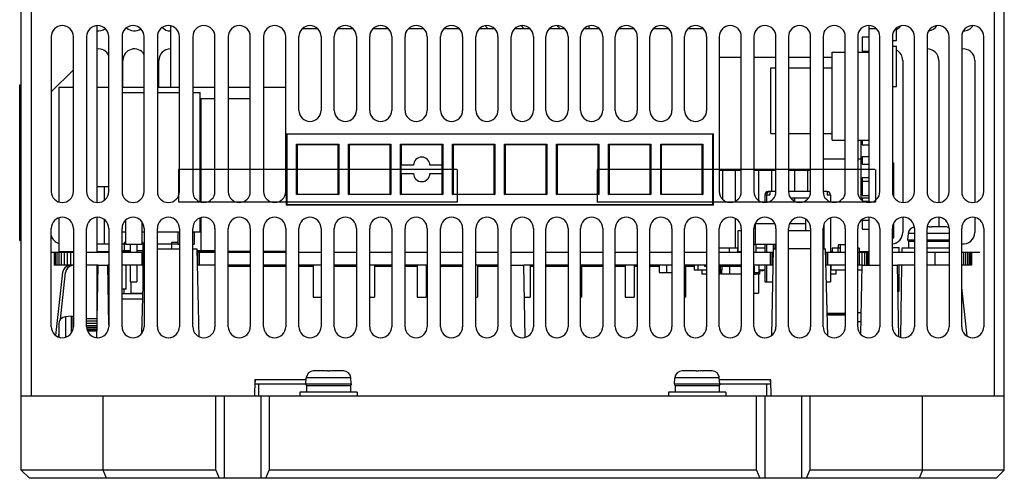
# Model space of a CAD drawing. Extents: x -841 to -216, y -127 to 601.
# Tile 103 of 201: x -624 to -504, y 441 to 497. Entities that reach past the tile are written whole.
import ezdxf

# ---------------------------------------------------------------- set-up
doc = ezdxf.new("R2010")
doc.units = 0
doc.header["$LTSCALE"] = 23.1
doc.layers.add('HEATSINK_AM_0', color=7, linetype='CONTINUOUS')

msp = doc.modelspace()

# ---------------------------------------------------------------- linework, layer by layer
at = {"layer": 'HEATSINK_AM_0', "color": 7}
for p, q in [((-622.92, 549.42), (-622.92, 450.92)), ((-505.32, 450.92), (-505.32, 549.42)), ((-624.12, 450.92), (-624.12, 548.22)), ((-504.12, 450.92), (-504.12, 548.22)), ((-614.92, 496.16), (-614.92, 474.57)), ((-605.92, 496.14), (-605.92, 488.61)), ((-589.79, 495.81), (-587.96, 495.81)), ((-585.47, 495.81), (-583.64, 495.81)), ((-581.15, 495.81), (-579.32, 495.81)), ((-576.83, 495.81), (-575, 495.81)), ((-572.51, 495.81), (-570.68, 495.81)), ((-568.19, 495.81), (-566.36, 495.81)), ((-563.87, 495.81), (-562.04, 495.81)), ((-559.64, 495.81), (-557.81, 495.81)), ((-555.41, 495.81), (-553.58, 495.81)), ((-555.3, 495.9), (-555.3, 495.81)), ((-554.84, 496.12), (-554.84, 495.81)), ((-551.18, 495.81), (-549.35, 495.81)), ((-546.95, 495.81), (-545.12, 495.81)), ((-542.72, 495.81), (-540.89, 495.81)), ((-520.62, 474.57), (-520.62, 496.16)), ((-520.62, 474.57), (-520.62, 496.16)), ((-520.62, 495.81), (-519.74, 495.81)), ((-517.3, 494.33), (-517.3, 495.85)), ((-620.47, 494.82), (-620.47, 475.92)), ((-617.77, 475.92), (-617.77, 494.82)), ((-616.15, 494.82), (-616.15, 475.92)), ((-613.45, 475.92), (-613.45, 494.82)), ((-611.83, 494.82), (-611.83, 475.92)), ((-609.13, 475.92), (-609.13, 494.82)), ((-607.51, 494.82), (-607.51, 475.92)), ((-604.81, 475.92), (-604.81, 494.82)), ((-603.19, 494.82), (-603.19, 475.92)), ((-600.49, 475.92), (-600.49, 494.82)), ((-598.87, 494.82), (-598.87, 475.92)), ((-596.17, 475.92), (-596.17, 494.82)), ((-594.55, 494.82), (-594.55, 475.92)), ((-591.85, 475.92), (-591.85, 494.82)), ((-590.23, 485.82), (-590.23, 494.82)), ((-587.53, 494.82), (-587.53, 485.82)), ((-585.91, 485.82), (-585.91, 494.82)), ((-583.21, 494.82), (-583.21, 485.82)), ((-581.59, 485.82), (-581.59, 494.82)), ((-578.89, 494.82), (-578.89, 485.82)), ((-577.27, 485.82), (-577.27, 494.82)), ((-574.57, 494.82), (-574.57, 485.82)), ((-572.95, 485.82), (-572.95, 494.82)), ((-570.25, 494.82), (-570.25, 485.82)), ((-568.63, 485.82), (-568.63, 494.82)), ((-565.93, 494.82), (-565.93, 485.82)), ((-564.31, 485.82), (-564.31, 494.82)), ((-561.61, 494.82), (-561.61, 485.82)), ((-560.08, 485.82), (-560.08, 494.82)), ((-557.38, 494.82), (-557.38, 485.82)), ((-555.85, 485.82), (-555.85, 494.82)), ((-553.15, 494.82), (-553.15, 485.82)), ((-551.62, 485.82), (-551.62, 494.82)), ((-548.92, 494.82), (-548.92, 485.82)), ((-547.39, 485.82), (-547.39, 494.82)), ((-544.69, 494.82), (-544.69, 485.82)), ((-543.16, 485.82), (-543.16, 494.82)), ((-540.46, 494.82), (-540.46, 485.82)), ((-538.93, 494.82), (-538.93, 475.92)), ((-536.23, 475.92), (-536.23, 494.82)), ((-534.7, 494.82), (-534.7, 475.92)), ((-532, 475.92), (-532, 494.82)), ((-530.47, 494.82), (-530.47, 475.92)), ((-527.77, 475.92), (-527.77, 494.82)), ((-526.24, 494.82), (-526.24, 475.92)), ((-523.54, 475.92), (-523.54, 494.82)), ((-522.01, 494.82), (-522.01, 475.92)), ((-521.47, 494.81), (-520.62, 494.81)), ((-521.47, 494.81), (-521.47, 493.06)), ((-519.31, 475.92), (-519.31, 494.82)), ((-517.78, 494.82), (-517.78, 475.92)), ((-517.78, 494.33), (-517.3, 494.33)), ((-515.08, 475.92), (-515.08, 494.82)), ((-513.55, 494.82), (-513.55, 475.92)), ((-510.85, 475.92), (-510.85, 494.82)), ((-509.32, 494.82), (-509.32, 475.92)), ((-506.62, 475.92), (-506.62, 494.82)), ((-525.12, 492.91), (-523.54, 492.91)), ((-525.12, 482.17), (-525.12, 492.91)), ((-522.01, 492.91), (-520.62, 492.91)), ((-521.47, 493.06), (-520.62, 493.06)), ((-521.47, 493.06), (-521.47, 493.03)), ((-521.47, 493.03), (-520.62, 493.03)), ((-517.78, 493.64), (-517.3, 493.64)), ((-517.3, 488.74), (-517.3, 493.64)), ((-611.72, 488.61), (-611.72, 491.92)), ((-607.32, 488.61), (-607.32, 491.92)), ((-538.93, 492.31), (-536.23, 492.31)), ((-534.7, 492.31), (-532, 492.31)), ((-530.47, 492.31), (-527.77, 492.31)), ((-526.24, 492.31), (-525.12, 492.31)), ((-516.52, 491.92), (-516.52, 474.57)), ((-512.12, 491.92), (-512.12, 474.57)), ((-507.72, 491.92), (-507.72, 474.59)), ((-617.77, 490.77), (-620.47, 488.07)), ((-532.62, 491.01), (-532, 491.01)), ((-532.62, 483.01), (-532.62, 491.01)), ((-530.47, 491.01), (-527.77, 491.01)), ((-526.24, 491.01), (-525.12, 491.01)), ((-624.32, 469.92), (-624.32, 488.92)), ((-624.32, 488.92), (-624.12, 488.92)), ((-619.53, 488.61), (-619.53, 474.63)), ((-617.77, 488.61), (-619.53, 488.61)), ((-613.45, 488.61), (-614.92, 488.61)), ((-609.13, 488.61), (-611.83, 488.61)), ((-604.81, 488.61), (-607.51, 488.61)), ((-600.49, 488.61), (-603.19, 488.61)), ((-596.17, 488.61), (-598.87, 488.61)), ((-591.85, 488.61), (-594.55, 488.61)), ((-517.78, 488.74), (-517.3, 488.74)), ((-611.83, 488.01), (-609.13, 488.01)), ((-607.51, 488.01), (-604.81, 488.01)), ((-603.19, 488.01), (-602.27, 488.01)), ((-602.27, 474.64), (-602.27, 488.01)), ((-602.22, 487.21), (-602.27, 487.21)), ((-602.22, 487.21), (-602.22, 474.62)), ((-600.49, 487.21), (-602.22, 487.21)), ((-596.17, 487.21), (-598.87, 487.21)), ((-591.79, 482.97), (-591.72, 482.9)), ((-591.79, 482.97), (-591.79, 474.27)), ((-591.79, 482.97), (-539.64, 482.97)), ((-591.72, 482.9), (-591.72, 474.34)), ((-539.71, 482.9), (-591.72, 482.9)), ((-539.64, 482.97), (-539.71, 482.9)), ((-539.71, 474.34), (-539.71, 482.9)), ((-539.64, 474.27), (-539.64, 482.97)), ((-532.62, 483.01), (-532, 483.01)), ((-530.47, 483.01), (-527.77, 483.01)), ((-526.24, 483.01), (-525.12, 483.01)), ((-525.12, 482.17), (-523.54, 482.17)), ((-522.01, 482.17), (-520.62, 482.17)), ((-521.62, 482.17), (-521.62, 475.13)), ((-521.47, 482.17), (-521.47, 481.63)), ((-590.52, 481.69), (-590.45, 481.62)), ((-590.52, 475.54), (-590.52, 481.69)), ((-590.52, 481.69), (-585.37, 481.69)), ((-590.45, 481.62), (-590.45, 475.61)), ((-585.44, 481.62), (-590.45, 481.62)), ((-585.44, 481.62), (-585.37, 481.69)), ((-585.44, 475.61), (-585.44, 481.62)), ((-585.37, 481.69), (-585.37, 475.54)), ((-584.1, 481.62), (-584.17, 481.69)), ((-584.17, 475.54), (-584.17, 481.69)), ((-584.17, 481.69), (-579.02, 481.69)), ((-584.1, 481.62), (-584.1, 475.61)), ((-579.09, 481.62), (-584.1, 481.62)), ((-579.09, 481.62), (-579.02, 481.69)), ((-579.09, 475.61), (-579.09, 481.62)), ((-579.02, 481.69), (-579.02, 475.54)), ((-577.75, 481.62), (-577.82, 481.69)), ((-577.82, 481.69), (-572.67, 481.69)), ((-577.82, 475.54), (-577.82, 481.69)), ((-572.74, 481.62), (-577.75, 481.62)), ((-577.75, 481.62), (-577.75, 479.12)), ((-572.74, 481.62), (-572.67, 481.69)), ((-572.74, 479.12), (-572.74, 481.62)), ((-572.67, 481.69), (-572.67, 475.54)), ((-571.47, 481.69), (-566.32, 481.69)), ((-571.4, 481.62), (-571.47, 481.69)), ((-571.47, 475.54), (-571.47, 481.69)), ((-566.39, 481.62), (-571.4, 481.62)), ((-571.4, 481.62), (-571.4, 475.61)), ((-566.39, 481.62), (-566.32, 481.69)), ((-566.39, 475.61), (-566.39, 481.62)), ((-566.32, 481.69), (-566.32, 475.54)), ((-565.12, 481.69), (-559.97, 481.69)), ((-565.05, 481.62), (-565.12, 481.69)), ((-565.12, 475.54), (-565.12, 481.69)), ((-560.04, 481.62), (-565.05, 481.62)), ((-565.05, 481.62), (-565.05, 475.61)), ((-560.04, 481.62), (-559.97, 481.69)), ((-560.04, 475.61), (-560.04, 481.62)), ((-559.97, 481.69), (-559.97, 475.54)), ((-558.77, 481.69), (-553.62, 481.69)), ((-558.7, 481.62), (-558.77, 481.69)), ((-558.77, 475.54), (-558.77, 481.69)), ((-553.69, 481.62), (-558.7, 481.62)), ((-558.7, 481.62), (-558.7, 475.61)), ((-553.69, 481.62), (-553.62, 481.69)), ((-553.69, 475.61), (-553.69, 481.62)), ((-553.62, 481.69), (-553.62, 475.54)), ((-552.42, 481.69), (-547.27, 481.69)), ((-552.35, 481.62), (-552.42, 481.69)), ((-552.42, 475.54), (-552.42, 481.69)), ((-547.34, 481.62), (-552.35, 481.62)), ((-552.35, 481.62), (-552.35, 475.61)), ((-547.34, 481.62), (-547.27, 481.69)), ((-547.34, 475.61), (-547.34, 481.62)), ((-547.27, 481.69), (-547.27, 475.54)), ((-546.07, 481.69), (-540.92, 481.69)), ((-546, 481.62), (-546.07, 481.69)), ((-546.07, 475.54), (-546.07, 481.69)), ((-540.99, 481.62), (-546, 481.62)), ((-546, 481.62), (-546, 475.61)), ((-540.99, 481.62), (-540.92, 481.69)), ((-540.99, 475.61), (-540.99, 481.62)), ((-540.92, 481.69), (-540.92, 475.54)), ((-521.47, 481.63), (-520.62, 481.63)), ((-526.24, 479.91), (-523.54, 479.91)), ((-522.01, 479.91), (-521.62, 479.91)), ((-521.47, 480.21), (-520.62, 480.21)), ((-521.47, 480.21), (-521.47, 479.26)), ((-604.92, 478.61), (-604.92, 474.61)), ((-570.94, 478.61), (-604.92, 478.61)), ((-576.24, 479.12), (-577.76, 479.12)), ((-577.76, 478.12), (-577.76, 479.12)), ((-572.73, 479.12), (-574.24, 479.12)), ((-572.73, 478.12), (-572.73, 479.12)), ((-570.92, 478.61), (-570.92, 474.61)), ((-553.84, 478.61), (-553.84, 474.61)), ((-519.93, 478.61), (-553.83, 478.61)), ((-538.93, 478.51), (-536.23, 478.51)), ((-538.52, 478.51), (-538.52, 474.95)), ((-536.92, 474.74), (-536.92, 478.51)), ((-534.7, 478.51), (-532, 478.51)), ((-534.12, 478.51), (-534.12, 474.81)), ((-532.52, 475.92), (-532.52, 478.51)), ((-530.47, 478.51), (-527.77, 478.51)), ((-529.72, 478.51), (-529.72, 475.92)), ((-528.12, 475.92), (-528.12, 478.51)), ((-521.47, 479.26), (-520.62, 479.26)), ((-519.84, 478.61), (-519.84, 474.61)), ((-517.78, 479.43), (-517.6, 479.43)), ((-517.6, 477.03), (-517.6, 479.43)), ((-577.76, 478.12), (-576.24, 478.12)), ((-577.75, 478.12), (-577.75, 475.61)), ((-574.24, 478.12), (-572.73, 478.12)), ((-572.74, 475.61), (-572.74, 478.12)), ((-521.47, 477.61), (-520.62, 477.61)), ((-521.47, 477.61), (-521.47, 477.19)), ((-614.92, 476.51), (-614.02, 476.51)), ((-614.92, 476.51), (-613.45, 476.51)), ((-614.02, 476.51), (-614.02, 474.82)), ((-521.47, 477.19), (-520.62, 477.19)), ((-521.47, 477.19), (-521.47, 475.44)), ((-517.78, 477.03), (-517.6, 477.03)), ((-517.6, 475.25), (-517.6, 477.03)), ((-590.45, 475.61), (-590.52, 475.54)), ((-585.37, 475.54), (-590.52, 475.54)), ((-590.45, 475.61), (-585.44, 475.61)), ((-585.44, 475.61), (-585.37, 475.54)), ((-584.17, 475.54), (-584.1, 475.61)), ((-579.02, 475.54), (-584.17, 475.54)), ((-584.1, 475.61), (-579.09, 475.61)), ((-579.09, 475.61), (-579.02, 475.54)), ((-577.82, 475.54), (-577.75, 475.61)), ((-572.67, 475.54), (-577.82, 475.54)), ((-577.75, 475.61), (-572.74, 475.61)), ((-572.74, 475.61), (-572.67, 475.54)), ((-571.47, 475.54), (-571.4, 475.61)), ((-566.32, 475.54), (-571.47, 475.54)), ((-571.4, 475.61), (-566.39, 475.61)), ((-566.39, 475.61), (-566.32, 475.54)), ((-565.12, 475.54), (-565.05, 475.61)), ((-559.97, 475.54), (-565.12, 475.54)), ((-565.05, 475.61), (-560.04, 475.61)), ((-560.04, 475.61), (-559.97, 475.54)), ((-558.77, 475.54), (-558.7, 475.61)), ((-553.62, 475.54), (-558.77, 475.54)), ((-558.7, 475.61), (-553.69, 475.61)), ((-553.69, 475.61), (-553.62, 475.54)), ((-552.42, 475.54), (-552.35, 475.61)), ((-547.27, 475.54), (-552.42, 475.54)), ((-552.35, 475.61), (-547.34, 475.61)), ((-547.34, 475.61), (-547.27, 475.54)), ((-546.07, 475.54), (-546, 475.61)), ((-540.92, 475.54), (-546.07, 475.54)), ((-546, 475.61), (-540.99, 475.61)), ((-540.99, 475.61), (-540.92, 475.54)), ((-533.36, 475.51), (-533.15, 475.51)), ((-533.36, 475.51), (-533.36, 474.57)), ((-533.15, 475.51), (-532.74, 475.51)), ((-533.15, 475.51), (-533.15, 474.58)), ((-532.74, 475.92), (-532.95, 475.92)), ((-532.95, 475.92), (-532.95, 475.86)), ((-532, 475.92), (-532.74, 475.92)), ((-532.74, 475.92), (-532.74, 475.51)), ((-532.28, 475.1), (-532.33, 475.1)), ((-532.33, 475.1), (-532.33, 475.03)), ((-527.77, 475.92), (-530.47, 475.92)), ((-528.05, 475.1), (-530.19, 475.1)), ((-529.78, 475.1), (-529.78, 474.74)), ((-529.72, 475.1), (-529.72, 474.71)), ((-528.12, 475.01), (-528.12, 475.1)), ((-525.74, 475.92), (-526.24, 475.92)), ((-525.74, 475.92), (-525.74, 475.51)), ((-525.74, 475.51), (-525.33, 475.51)), ((-525.33, 475.51), (-525.33, 474.64)), ((-521.62, 475.13), (-520.62, 475.13)), ((-521.47, 475.44), (-520.62, 475.44)), ((-521.47, 475.13), (-521.47, 474.84)), ((-570.92, 474.61), (-604.9, 474.61)), ((-591.79, 474.27), (-591.72, 474.34)), ((-539.64, 474.27), (-591.79, 474.27)), ((-591.72, 474.34), (-539.71, 474.34)), ((-519.86, 474.61), (-553.84, 474.61)), ((-539.64, 474.27), (-539.71, 474.34)), ((-537.91, 474.61), (-537.25, 474.61)), ((-533.68, 474.61), (-533.36, 474.61)), ((-529.45, 474.61), (-528.79, 474.61)), ((-521.33, 474.75), (-520.62, 474.75)), ((-520.92, 474.75), (-520.92, 474.59)), ((-619.53, 472.7), (-619.53, 468.61)), ((-614.92, 472.76), (-614.92, 468.51)), ((-614.02, 472.52), (-614.02, 469.51)), ((-602.27, 471.01), (-602.27, 472.69)), ((-602.22, 472.71), (-602.22, 468.71)), ((-536.99, 472.63), (-536.99, 469.01)), ((-536.97, 472.62), (-536.97, 469.01)), ((-528.38, 472.54), (-528.38, 472.01)), ((-525.33, 472.69), (-525.33, 468.51)), ((-521.47, 472.49), (-521.47, 472.43)), ((-521.47, 472.43), (-520.62, 472.43)), ((-521.47, 472.43), (-521.47, 471.33)), ((-520.62, 466.92), (-520.62, 472.76)), ((-520.62, 468.51), (-520.62, 472.76)), ((-516.52, 472.76), (-516.52, 470.92)), ((-512.12, 472.76), (-512.12, 471.61)), ((-507.72, 472.74), (-507.72, 470.92)), ((-620.47, 459.42), (-620.47, 471.42)), ((-617.77, 471.42), (-617.77, 459.42)), ((-616.15, 459.42), (-616.15, 471.42)), ((-613.45, 471.42), (-613.45, 459.42)), ((-611.83, 459.42), (-611.83, 471.42)), ((-611.42, 472.38), (-611.42, 469.51)), ((-609.42, 472.25), (-609.42, 469.51)), ((-609.13, 471.42), (-609.13, 459.42)), ((-607.51, 459.42), (-607.51, 471.42)), ((-604.81, 471.42), (-604.81, 459.42)), ((-603.19, 459.42), (-603.19, 471.42)), ((-600.49, 471.42), (-600.49, 459.42)), ((-598.87, 459.42), (-598.87, 471.42)), ((-596.17, 471.42), (-596.17, 459.42)), ((-594.55, 459.42), (-594.55, 471.42)), ((-591.85, 471.42), (-591.85, 459.42)), ((-590.23, 459.42), (-590.23, 471.42)), ((-587.53, 471.42), (-587.53, 459.42)), ((-585.91, 459.42), (-585.91, 471.42)), ((-583.21, 471.42), (-583.21, 459.42)), ((-581.59, 459.42), (-581.59, 471.42)), ((-578.89, 471.42), (-578.89, 459.42)), ((-577.27, 459.42), (-577.27, 471.42)), ((-574.57, 471.42), (-574.57, 459.42)), ((-572.95, 459.42), (-572.95, 471.42)), ((-570.25, 471.42), (-570.25, 459.42)), ((-568.63, 459.42), (-568.63, 471.42)), ((-565.93, 471.42), (-565.93, 459.42)), ((-564.31, 459.42), (-564.31, 471.42)), ((-561.61, 471.42), (-561.61, 459.42)), ((-560.08, 459.42), (-560.08, 471.42)), ((-557.38, 471.42), (-557.38, 459.42)), ((-555.85, 459.42), (-555.85, 471.42)), ((-553.15, 471.42), (-553.15, 459.42)), ((-551.62, 459.42), (-551.62, 471.42)), ((-548.92, 471.42), (-548.92, 459.42)), ((-547.39, 459.42), (-547.39, 471.42)), ((-544.69, 471.42), (-544.69, 459.42)), ((-543.16, 459.42), (-543.16, 471.42)), ((-540.46, 471.42), (-540.46, 459.42)), ((-538.93, 459.42), (-538.93, 471.42)), ((-536.23, 471.42), (-536.23, 459.42)), ((-534.7, 459.42), (-534.7, 471.42)), ((-534.55, 472.01), (-532.14, 472.01)), ((-534.54, 472.01), (-534.54, 469.51)), ((-532, 471.42), (-532, 459.42)), ((-530.47, 459.42), (-530.47, 471.42)), ((-530.33, 472.01), (-528.38, 472.01)), ((-528.39, 472.01), (-528.39, 471.11)), ((-527.77, 471.42), (-527.77, 459.42)), ((-526.24, 459.42), (-526.24, 471.42)), ((-526.15, 471.89), (-526.15, 468.92)), ((-523.54, 471.42), (-523.54, 459.42)), ((-522.01, 459.42), (-522.01, 471.42)), ((-521.47, 471.33), (-520.62, 471.33)), ((-519.31, 471.42), (-519.31, 459.42)), ((-517.78, 459.42), (-517.78, 471.42)), ((-517.6, 470.28), (-517.6, 472.09)), ((-515.08, 471.42), (-515.08, 459.42)), ((-513.55, 459.42), (-513.55, 471.42)), ((-513.52, 471.61), (-513.53, 471.61)), ((-513.52, 471.6), (-513.52, 471.61)), ((-513.25, 471.61), (-513.12, 471.61)), ((-513.12, 471.61), (-512.99, 471.61)), ((-511.35, 471.61), (-512.72, 471.61)), ((-512.72, 471.61), (-512.72, 471.6)), ((-511.33, 471.61), (-511.35, 471.61)), ((-511.32, 471.61), (-511.33, 471.61)), ((-511.31, 471.61), (-511.32, 471.61)), ((-511.3, 471.6), (-511.31, 471.61)), ((-511.3, 471.61), (-511.3, 471.6)), ((-510.85, 471.42), (-510.85, 459.42)), ((-509.32, 459.42), (-509.32, 471.42)), ((-506.62, 471.42), (-506.62, 459.42)), ((-611.83, 471.01), (-611.42, 471.01)), ((-609.42, 471.01), (-609.13, 471.01)), ((-607.51, 471.01), (-604.81, 471.01)), ((-605.02, 471.01), (-605.02, 469.51)), ((-603.19, 471.01), (-602.27, 471.01)), ((-603.02, 471.01), (-603.02, 469.51)), ((-536.23, 471.11), (-536.65, 471.11)), ((-536.65, 471.11), (-536.65, 468.61)), ((-536.23, 470.01), (-536.26, 470.01)), ((-536.26, 470.01), (-536.26, 469.76)), ((-527.77, 471.11), (-530.47, 471.11)), ((-526.15, 470.01), (-526.24, 470.01)), ((-517.78, 470.28), (-517.6, 470.28)), ((-515.9, 470.02), (-515.83, 470.78)), ((-515.9, 470.02), (-515.08, 470.02)), ((-515.08, 470.78), (-515.83, 470.78)), ((-510.85, 470.78), (-513.55, 470.78)), ((-513.55, 470.02), (-510.85, 470.02)), ((-624.32, 469.92), (-624.12, 469.92)), ((-614.02, 469.51), (-614.92, 469.51)), ((-613.45, 469.51), (-614.92, 469.51)), ((-611.42, 469.51), (-611.83, 469.51)), ((-611.57, 469.71), (-611.57, 468.71)), ((-611.42, 469.71), (-611.57, 469.71)), ((-611.42, 469.51), (-609.42, 469.51)), ((-610.82, 469.51), (-610.82, 468.51)), ((-610.02, 469.51), (-610.02, 468.51)), ((-609.17, 468.92), (-609.44, 458.56)), ((-609.27, 469.71), (-609.42, 469.71)), ((-609.13, 469.51), (-609.42, 469.51)), ((-609.27, 469.71), (-609.27, 468.71)), ((-609.17, 468.92), (-609.13, 468.92)), ((-605.02, 469.51), (-607.51, 469.51)), ((-607.51, 468.92), (-604.81, 468.92)), ((-605.77, 469.71), (-605.77, 468.92)), ((-605.02, 469.71), (-605.77, 469.71)), ((-605.02, 469.51), (-604.81, 469.51)), ((-603.19, 469.51), (-603.02, 469.51)), ((-603.19, 468.92), (-602.67, 468.92)), ((-602.39, 458.19), (-602.67, 468.92)), ((-536.7, 469.01), (-538.93, 469.01)), ((-537.72, 469.01), (-537.72, 468.52)), ((-536.68, 469.01), (-536.7, 469.01)), ((-536.7, 469.01), (-536.7, 468.52)), ((-536.68, 469.01), (-536.68, 468.52)), ((-536.23, 469.81), (-536.26, 469.81)), ((-536.26, 469.81), (-536.26, 468.76)), ((-536.26, 469.76), (-536.23, 469.76)), ((-534.7, 469.51), (-534.54, 469.51)), ((-534.44, 469.41), (-534.7, 469.41)), ((-534.54, 469.51), (-532, 469.51)), ((-534.44, 469.41), (-534.44, 468.51)), ((-533.36, 469.01), (-534.44, 469.01)), ((-533.36, 469.51), (-533.36, 468.51)), ((-533.15, 469.51), (-533.15, 468.51)), ((-532.49, 458.38), (-532.31, 468.92)), ((-532.33, 469.51), (-532.33, 468.51)), ((-532.31, 469.01), (-532.33, 469.01)), ((-532.31, 469.51), (-532.31, 468.92)), ((-532.31, 468.92), (-532, 468.92)), ((-532.08, 469.51), (-532.08, 468.92)), ((-527.77, 468.92), (-530.47, 468.92)), ((-526.24, 469.76), (-526.15, 469.76)), ((-526.24, 468.92), (-525.95, 468.92)), ((-525.67, 458.32), (-525.95, 468.92)), ((-524.44, 469.01), (-525.12, 469.01)), ((-525.12, 469.01), (-525.12, 468.51)), ((-524.14, 469.01), (-524.44, 469.01)), ((-524.44, 469.01), (-524.44, 468.51)), ((-524.14, 469.41), (-524.42, 469.41)), ((-524.42, 469.41), (-524.42, 469.01)), ((-523.54, 469.41), (-524.14, 469.41)), ((-524.14, 469.41), (-524.14, 468.51)), ((-521.84, 469.01), (-522.01, 469.01)), ((-521.84, 469.01), (-521.84, 468.51)), ((-517.78, 469.07), (-516.95, 469.07)), ((-516.95, 468.51), (-516.95, 469.07)), ((-515.08, 469.01), (-516.62, 469.01)), ((-516.62, 469.01), (-516.62, 468.51)), ((-515.81, 469.84), (-515.08, 469.84)), ((-515.81, 469.84), (-515.81, 469.01)), ((-513.55, 469.84), (-510.85, 469.84)), ((-510.85, 469.01), (-513.55, 469.01)), ((-620.47, 468.51), (-620.19, 468.51)), ((-620.19, 468.51), (-620.13, 468.51)), ((-620.13, 468.51), (-620.13, 466.92)), ((-620.13, 468.51), (-620.09, 468.51)), ((-620.13, 468.51), (-617.77, 468.51)), ((-620.09, 468.51), (-620.09, 466.92)), ((-620.01, 468.51), (-617.77, 468.51)), ((-619.98, 468.51), (-619.98, 466.92)), ((-619.79, 468.51), (-619.79, 466.92)), ((-619.54, 468.51), (-619.54, 466.92)), ((-619.53, 468.61), (-617.77, 468.61)), ((-619.24, 468.51), (-619.24, 466.92)), ((-618.89, 468.51), (-618.89, 466.92)), ((-618.62, 468.61), (-618.62, 468.51)), ((-618.51, 468.51), (-618.51, 466.92)), ((-618.12, 468.51), (-618.12, 466.92)), ((-616.15, 468.51), (-613.45, 468.51)), ((-616.15, 468.51), (-613.45, 468.51)), ((-614.92, 468.61), (-613.45, 468.61)), ((-614.04, 468.61), (-614.04, 468.51)), ((-614.01, 468.61), (-614.01, 468.51)), ((-611.83, 468.71), (-611.57, 468.71)), ((-611.83, 468.61), (-610.82, 468.61)), ((-611.83, 468.51), (-609.18, 468.51)), ((-611.83, 468.51), (-609.18, 468.51)), ((-611.59, 468.61), (-611.59, 468.51)), ((-611.57, 468.71), (-610.82, 468.71)), ((-611.51, 468.61), (-611.51, 468.52)), ((-611.25, 468.61), (-611.25, 468.51)), ((-610.02, 468.71), (-609.27, 468.71)), ((-609.42, 468.51), (-609.42, 466.92)), ((-609.27, 468.71), (-609.27, 468.51)), ((-609.27, 468.71), (-609.17, 468.71)), ((-609.27, 468.61), (-609.18, 468.61)), ((-609.23, 468.51), (-609.23, 466.92)), ((-602.67, 468.71), (-602.22, 468.71)), ((-602.66, 468.61), (-600.49, 468.61)), ((-602.66, 468.51), (-600.49, 468.51)), ((-602.66, 468.51), (-600.49, 468.51)), ((-602.61, 468.51), (-602.61, 466.92)), ((-602.42, 468.51), (-602.42, 466.92)), ((-602.22, 468.71), (-600.49, 468.71)), ((-596.17, 468.61), (-598.87, 468.61)), ((-598.87, 468.51), (-596.17, 468.51)), ((-598.87, 468.51), (-596.17, 468.51)), ((-598.42, 468.61), (-598.42, 468.51)), ((-596.25, 468.61), (-596.25, 468.51)), ((-596.23, 468.61), (-596.23, 468.51)), ((-591.85, 468.61), (-594.55, 468.61)), ((-594.55, 468.51), (-591.85, 468.51)), ((-594.55, 468.51), (-591.85, 468.51)), ((-590.23, 468.51), (-587.53, 468.51)), ((-590.23, 468.51), (-587.53, 468.51)), ((-585.91, 468.51), (-583.21, 468.51)), ((-585.91, 468.51), (-583.21, 468.51)), ((-581.59, 468.51), (-578.89, 468.51)), ((-581.59, 468.51), (-578.89, 468.51)), ((-577.27, 468.51), (-574.57, 468.51)), ((-577.27, 468.51), (-574.57, 468.51)), ((-572.95, 468.51), (-570.25, 468.51)), ((-572.95, 468.51), (-570.25, 468.51)), ((-568.63, 468.51), (-565.93, 468.51)), ((-568.63, 468.51), (-565.93, 468.51)), ((-564.31, 468.51), (-561.61, 468.51)), ((-564.31, 468.51), (-561.61, 468.51)), ((-560.08, 468.51), (-557.38, 468.51)), ((-560.08, 468.51), (-557.38, 468.51)), ((-555.85, 468.51), (-553.15, 468.51)), ((-555.85, 468.51), (-553.15, 468.51)), ((-551.62, 468.51), (-548.92, 468.51)), ((-551.62, 468.51), (-548.92, 468.51)), ((-547.39, 468.51), (-544.69, 468.51)), ((-547.39, 468.51), (-544.69, 468.51)), ((-543.16, 468.51), (-540.46, 468.51)), ((-543.16, 468.51), (-540.46, 468.51)), ((-538.93, 468.51), (-536.23, 468.51)), ((-538.93, 468.51), (-536.23, 468.51)), ((-536.68, 468.61), (-536.65, 468.61)), ((-536.65, 468.61), (-536.26, 468.61)), ((-536.23, 468.76), (-536.26, 468.76)), ((-536.26, 468.76), (-536.26, 468.51)), ((-534.7, 468.51), (-532.31, 468.51)), ((-534.7, 468.51), (-532.31, 468.51)), ((-532.7, 468.51), (-532.7, 466.92)), ((-532.51, 468.51), (-532.51, 466.92)), ((-532.31, 468.76), (-532.33, 468.76)), ((-525.94, 468.51), (-523.54, 468.51)), ((-525.94, 468.51), (-523.54, 468.51)), ((-525.89, 468.51), (-525.89, 466.92)), ((-525.7, 468.51), (-525.7, 466.92)), ((-525.33, 468.61), (-525.12, 468.61)), ((-522.01, 468.51), (-520.62, 468.51)), ((-522.01, 468.51), (-520.62, 468.51)), ((-521.85, 468.61), (-520.63, 468.61)), ((-521.85, 468.51), (-521.85, 466.92)), ((-521.5, 468.51), (-521.5, 466.92)), ((-521.2, 468.51), (-521.2, 466.92)), ((-520.95, 468.51), (-520.95, 466.92)), ((-520.76, 468.51), (-520.76, 466.92)), ((-520.65, 468.51), (-520.65, 466.92)), ((-520.62, 466.92), (-520.62, 468.51)), ((-517.78, 468.51), (-515.08, 468.51)), ((-517.78, 468.51), (-515.08, 468.51)), ((-513.55, 468.51), (-510.85, 468.51)), ((-513.55, 468.51), (-510.85, 468.51)), ((-512.62, 468.51), (-512.62, 466.92)), ((-509.32, 468.51), (-508.12, 468.51)), ((-509.32, 468.51), (-508.11, 468.51)), ((-509.12, 468.51), (-509.12, 466.92)), ((-508.86, 468.51), (-508.86, 466.92)), ((-508.62, 468.51), (-508.62, 466.92)), ((-508.41, 468.51), (-508.41, 466.92)), ((-508.25, 468.51), (-508.25, 466.92)), ((-508.15, 468.51), (-508.15, 466.92)), ((-508.12, 468.51), (-508.04, 468.51)), ((-508.12, 468.51), (-508.12, 466.92)), ((-508.04, 468.51), (-507.12, 468.51)), ((-617.77, 466.92), (-620.13, 466.92)), ((-618.62, 466.76), (-618.62, 466.92)), ((-614.76, 466.92), (-616.15, 466.92)), ((-614.92, 466.92), (-614.92, 458.91)), ((-614.92, 458.07), (-614.76, 466.92)), ((-614.76, 466.92), (-613.58, 466.92)), ((-613.45, 459.63), (-613.58, 466.92)), ((-613.45, 466.92), (-613.58, 466.92)), ((-613.56, 466.92), (-613.54, 464.63)), ((-609.23, 466.92), (-611.83, 466.92)), ((-611.32, 464.01), (-611.32, 466.92)), ((-610.82, 466.92), (-610.82, 464.91)), ((-610.02, 466.92), (-610.02, 464.91)), ((-609.27, 466.92), (-609.27, 465.01)), ((-600.49, 466.92), (-602.61, 466.92)), ((-596.17, 466.92), (-598.87, 466.92)), ((-598.87, 466.82), (-596.17, 466.82)), ((-598.42, 466.92), (-598.42, 466.82)), ((-597.12, 466.82), (-597.12, 466.92)), ((-596.32, 466.82), (-596.32, 466.92)), ((-596.25, 466.92), (-596.25, 466.82)), ((-596.23, 466.92), (-596.23, 466.82)), ((-591.85, 466.92), (-594.55, 466.92)), ((-594.55, 466.82), (-591.85, 466.82)), ((-587.53, 466.92), (-590.23, 466.92)), ((-590.23, 466.82), (-588.49, 466.82)), ((-589.99, 466.92), (-589.99, 466.82)), ((-589.42, 466.92), (-589.42, 466.82)), ((-588.62, 466.92), (-588.62, 466.82)), ((-588.49, 466.92), (-588.49, 463.01)), ((-583.21, 466.92), (-585.91, 466.92)), ((-585.91, 466.82), (-583.21, 466.82)), ((-583.34, 466.92), (-583.34, 466.82)), ((-578.89, 466.92), (-581.59, 466.92)), ((-580.99, 466.92), (-580.99, 463.01)), ((-580.99, 466.82), (-578.89, 466.82)), ((-580.4, 466.92), (-580.4, 466.82)), ((-574.57, 466.92), (-577.27, 466.92)), ((-577.27, 466.82), (-575.79, 466.82)), ((-575.92, 466.92), (-575.92, 466.82)), ((-575.79, 466.92), (-575.79, 463.01)), ((-574.69, 466.92), (-574.69, 463.01)), ((-574.69, 466.82), (-574.57, 466.82)), ((-570.25, 466.92), (-572.95, 466.92)), ((-572.95, 466.82), (-570.25, 466.82)), ((-572.87, 466.92), (-572.87, 466.82)), ((-571.97, 466.92), (-571.97, 466.82)), ((-571.68, 466.92), (-571.68, 466.82)), ((-570.92, 466.92), (-570.92, 466.82)), ((-565.93, 466.92), (-568.63, 466.92)), ((-568.42, 466.92), (-568.42, 463.01)), ((-568.42, 466.82), (-565.93, 466.82)), ((-568.17, 466.92), (-568.17, 466.82)), ((-568.08, 466.91), (-568.08, 466.82)), ((-567.83, 466.92), (-567.83, 466.82)), ((-566.81, 466.92), (-566.81, 466.82)), ((-566.56, 466.91), (-566.56, 466.82)), ((-566.47, 466.92), (-566.47, 466.82)), ((-566.2, 466.92), (-566.2, 466.82)), ((-564.31, 466.92), (-562.78, 466.92)), ((-561.61, 466.92), (-562.78, 466.92)), ((-562.62, 458.11), (-562.78, 466.92)), ((-561.99, 466.92), (-561.99, 463.01)), ((-561.99, 466.82), (-561.61, 466.82)), ((-561.87, 466.92), (-561.87, 466.82)), ((-557.38, 466.92), (-560.08, 466.92)), ((-560.08, 466.82), (-557.38, 466.82)), ((-560.02, 466.92), (-560.02, 466.82)), ((-559.93, 466.87), (-557.38, 466.87)), ((-559.93, 466.87), (-559.93, 466.82)), ((-557.47, 466.92), (-557.47, 466.87)), ((-553.15, 466.92), (-555.85, 466.92)), ((-555.72, 466.92), (-555.72, 463.01)), ((-555.72, 466.87), (-553.15, 466.87)), ((-555.72, 466.82), (-553.15, 466.82)), ((-555.58, 466.92), (-555.58, 466.87)), ((-555.08, 466.92), (-555.08, 466.87)), ((-554.91, 466.92), (-554.91, 466.87)), ((-554.15, 466.92), (-554.15, 466.87)), ((-553.2, 466.92), (-553.2, 466.87)), ((-548.92, 466.92), (-551.62, 466.92)), ((-551.62, 466.87), (-550.39, 466.87)), ((-551.62, 466.82), (-550.39, 466.82)), ((-551.57, 466.92), (-551.57, 466.87)), ((-550.39, 466.92), (-550.39, 463.01)), ((-549.29, 466.92), (-549.29, 463.01)), ((-549.29, 466.87), (-549.11, 466.87)), ((-549.29, 466.82), (-548.92, 466.82)), ((-549.11, 466.87), (-549.11, 466.82)), ((-549.02, 466.92), (-549.02, 466.82)), ((-544.69, 466.92), (-547.39, 466.92)), ((-547.39, 466.82), (-546.24, 466.82)), ((-547.24, 466.92), (-547.24, 466.82)), ((-546.67, 466.92), (-546.67, 466.82)), ((-546.35, 466.92), (-546.35, 466.82)), ((-546.24, 466.92), (-546.24, 466.02)), ((-545.34, 466.92), (-545.34, 466.02)), ((-544.72, 466.92), (-544.72, 466.42)), ((-544.72, 466.42), (-544.69, 466.42)), ((-540.46, 466.92), (-543.16, 466.92)), ((-543.02, 466.92), (-543.02, 463.01)), ((-543.02, 466.82), (-541.99, 466.82)), ((-541.99, 466.92), (-541.99, 466.32)), ((-541.54, 466.92), (-541.54, 466.32)), ((-540.7, 466.92), (-540.7, 466.82)), ((-540.7, 466.82), (-540.46, 466.82)), ((-536.23, 466.92), (-538.93, 466.92)), ((-538.93, 466.82), (-538.82, 466.82)), ((-538.82, 466.82), (-538.38, 466.82)), ((-538.82, 466.82), (-538.82, 465.82)), ((-538.59, 466.82), (-538.59, 466.32)), ((-538.38, 466.92), (-538.38, 466.82)), ((-538.38, 466.82), (-537.67, 466.82)), ((-538.3, 466.92), (-538.3, 466.82)), ((-537.89, 466.92), (-537.89, 466.82)), ((-537.67, 466.82), (-536.37, 466.82)), ((-537.67, 466.82), (-537.67, 465.82)), ((-537.35, 466.92), (-537.35, 466.82)), ((-537.32, 466.92), (-537.32, 466.82)), ((-536.92, 466.92), (-536.92, 466.82)), ((-536.82, 466.92), (-536.82, 466.82)), ((-536.37, 466.92), (-536.37, 466.72)), ((-536.23, 466.72), (-536.37, 466.72)), ((-532.34, 466.92), (-534.7, 466.92)), ((-534.7, 466.82), (-534.67, 466.82)), ((-534.67, 466.82), (-534.67, 465.82)), ((-534.07, 466.92), (-534.07, 466.02)), ((-533.36, 466.92), (-533.36, 464.91)), ((-533.15, 466.92), (-533.15, 464.91)), ((-523.54, 466.92), (-525.89, 466.92)), ((-525.33, 466.92), (-525.33, 464.91)), ((-525.33, 466.82), (-525.29, 466.82)), ((-525.29, 466.92), (-525.29, 466.32)), ((-521.48, 466.92), (-522.01, 466.92)), ((-521.63, 458.48), (-521.48, 466.92)), ((-521.48, 466.92), (-519.31, 466.92)), ((-517.78, 466.92), (-517.16, 466.92)), ((-515.08, 466.92), (-517.16, 466.92)), ((-517, 458.2), (-517.16, 466.92)), ((-516.95, 463.74), (-516.95, 466.92)), ((-516.77, 458.11), (-516.62, 466.92)), ((-510.85, 466.92), (-513.55, 466.92)), ((-508.11, 466.92), (-509.32, 466.92)), ((-619.09, 466.03), (-619.94, 458.35)), ((-619.35, 460.3), (-618.72, 466.03)), ((-613.55, 465.51), (-613.45, 465.51)), ((-546.24, 466.02), (-545.34, 466.02)), ((-545.34, 466.02), (-544.69, 466.02)), ((-541.54, 466.32), (-541.99, 466.32)), ((-540.46, 466.33), (-541.54, 466.33)), ((-541.04, 466.33), (-541.04, 465.82)), ((-540.46, 465.82), (-541.04, 465.82)), ((-538.82, 465.82), (-538.93, 465.82)), ((-538.59, 466.32), (-538.82, 466.32)), ((-538.64, 466.23), (-538.82, 466.23)), ((-538.64, 466.32), (-538.64, 465.82)), ((-537.67, 465.82), (-538.64, 465.82)), ((-536.23, 465.82), (-537.67, 465.82)), ((-534.67, 465.82), (-534.7, 465.82)), ((-534.67, 466.02), (-534.07, 466.02)), ((-534.67, 465.82), (-534.42, 465.82)), ((-534.42, 466.02), (-534.42, 465.82)), ((-534.02, 465.82), (-534.42, 465.82)), ((-534.14, 465.82), (-534.14, 463.51)), ((-533.36, 466.32), (-534.07, 466.32)), ((-534.02, 466.02), (-534.07, 466.02)), ((-534.02, 466.32), (-534.02, 466.02)), ((-533.56, 466.22), (-534.02, 466.22)), ((-534.02, 466.02), (-534.02, 465.82)), ((-533.56, 466.32), (-533.56, 466.22)), ((-524.69, 465.82), (-525.33, 465.82)), ((-523.54, 466.32), (-525.29, 466.32)), ((-524.69, 466.32), (-524.69, 465.82)), ((-522.01, 466.36), (-521.49, 466.36)), ((-522.01, 466.35), (-521.49, 466.35)), ((-611.32, 464.01), (-611.83, 464.01)), ((-611.56, 463.42), (-611.57, 464.01)), ((-610.82, 464.91), (-610.02, 464.91)), ((-610.77, 464.91), (-610.77, 463.51)), ((-533.36, 464.91), (-533.14, 464.91)), ((-533.15, 464.91), (-532.38, 464.91)), ((-525.85, 464.91), (-525.33, 464.91)), ((-508.66, 458.26), (-509.32, 464.22)), ((-613.45, 463.42), (-613.52, 463.42)), ((-613.45, 463.36), (-613.51, 463.23)), ((-613.51, 462.82), (-613.45, 462.82)), ((-609.31, 463.42), (-611.83, 463.42)), ((-611.83, 462.82), (-609.33, 462.82)), ((-610.77, 463.51), (-609.31, 463.51)), ((-588.49, 463.01), (-587.53, 463.01)), ((-581.59, 463.01), (-580.99, 463.01)), ((-575.79, 463.01), (-574.69, 463.01)), ((-568.63, 463.01), (-568.42, 463.01)), ((-562.71, 463.01), (-561.99, 463.01)), ((-555.85, 463.01), (-555.72, 463.01)), ((-550.39, 463.01), (-549.29, 463.01)), ((-543.16, 463.01), (-543.02, 463.01)), ((-534.7, 463.51), (-534.14, 463.51)), ((-517.1, 463.74), (-516.95, 463.74)), ((-617.98, 460.7), (-618.74, 460.63)), ((-618.74, 460.63), (-618.74, 458.12)), ((-617.98, 458.7), (-617.98, 460.7)), ((-617.8, 459.15), (-617.8, 460.62)), ((-617.8, 460.62), (-617.77, 460.62)), ((-616.15, 460.42), (-614.92, 460.42)), ((-614.86, 461.42), (-614.92, 461.42)), ((-614.92, 460.42), (-614.87, 460.51)), ((-525.75, 461.07), (-523.54, 461.07)), ((-525.74, 460.87), (-523.54, 460.87)), ((-523.54, 460.87), (-525.74, 460.87)), ((-522.01, 461.16), (-521.58, 461.16)), ((-619.56, 459.74), (-619.56, 459.73)), ((-619.56, 459.73), (-619.56, 459.72)), ((-619.56, 459.72), (-619.56, 459.71)), ((-619.56, 459.71), (-619.56, 459.7)), ((-619.56, 459.7), (-619.56, 459.69)), ((-619.56, 459.69), (-619.56, 458.32)), ((-616.15, 460.12), (-614.92, 460.12)), ((-616.15, 459.84), (-614.92, 459.84)), ((-616.15, 459.58), (-614.92, 459.58)), ((-616.15, 459.35), (-614.92, 459.35)), ((-521.6, 460), (-522.01, 460)), ((-619.59, 458.15), (-619.56, 458.46)), ((-619.56, 458.32), (-619.56, 458.22)), ((-619.56, 458.32), (-619.56, 458.32)), ((-619.56, 458.22), (-619.56, 458.14)), ((-616.12, 459.16), (-614.92, 459.16)), ((-616.09, 459.02), (-614.92, 459.02)), ((-616.06, 458.94), (-614.92, 458.94)), ((-616.05, 458.91), (-614.92, 458.91)), ((-614.92, 458.07), (-614.92, 458.91)), ((-589.4, 452.43), (-589.33, 453.19)), ((-583.91, 453.19), (-589.33, 453.19)), ((-588.44, 454.01), (-588.44, 454.02)), ((-588.43, 454.02), (-588.44, 454.01)), ((-588.42, 454.02), (-588.43, 454.02)), ((-588.4, 454.02), (-588.42, 454.02)), ((-588.39, 454.02), (-588.4, 454.02)), ((-587.02, 454.02), (-588.39, 454.02)), ((-587.02, 454.01), (-587.02, 454.02)), ((-586.75, 454.02), (-586.62, 454.02)), ((-586.62, 454.02), (-586.49, 454.02)), ((-584.85, 454.02), (-586.22, 454.02)), ((-586.22, 454.02), (-586.22, 454.01)), ((-584.83, 454.02), (-584.85, 454.02)), ((-584.82, 454.02), (-584.83, 454.02)), ((-584.81, 454.02), (-584.82, 454.02)), ((-584.8, 454.01), (-584.81, 454.02)), ((-584.8, 454.02), (-584.8, 454.01)), ((-583.84, 452.43), (-583.91, 453.19)), ((-544.4, 452.43), (-544.33, 453.19)), ((-538.91, 453.19), (-544.33, 453.19)), ((-543.43, 454.02), (-543.44, 454.01)), ((-543.44, 454.01), (-543.44, 454.02)), ((-543.42, 454.02), (-543.43, 454.02)), ((-543.4, 454.02), (-543.42, 454.02)), ((-543.39, 454.02), (-543.4, 454.02)), ((-542.02, 454.02), (-543.39, 454.02)), ((-542.02, 454.01), (-542.02, 454.02)), ((-541.75, 454.02), (-541.62, 454.02)), ((-541.62, 454.02), (-541.49, 454.02)), ((-539.85, 454.02), (-541.22, 454.02)), ((-541.22, 454.02), (-541.22, 454.01)), ((-539.83, 454.02), (-539.85, 454.02)), ((-539.82, 454.02), (-539.83, 454.02)), ((-539.81, 454.02), (-539.82, 454.02)), ((-539.8, 454.01), (-539.81, 454.02)), ((-539.8, 454.02), (-539.8, 454.01)), ((-538.84, 452.43), (-538.91, 453.19)), ((-595.62, 452.92), (-595.65, 450.92)), ((-589.36, 452.92), (-595.62, 452.92)), ((-595.58, 452.91), (-595.62, 452.43)), ((-595.12, 452.42), (-595.62, 452.42)), ((-589.4, 452.42), (-595.12, 452.42)), ((-595.12, 450.92), (-595.12, 452.42)), ((-589.4, 452.43), (-583.84, 452.43)), ((-589.31, 452.25), (-583.92, 452.25)), ((-589.31, 452.25), (-589.31, 451.42)), ((-583.92, 452.25), (-583.92, 451.42)), ((-544.4, 452.43), (-538.84, 452.43)), ((-544.31, 452.25), (-538.92, 452.25)), ((-544.31, 452.25), (-544.31, 451.42)), ((-538.92, 452.25), (-538.92, 451.42)), ((-532.62, 452.92), (-538.88, 452.92)), ((-533.12, 452.42), (-538.84, 452.42)), ((-532.62, 452.42), (-533.12, 452.42)), ((-533.12, 450.92), (-533.12, 452.42)), ((-532.62, 452.43), (-532.66, 452.91)), ((-532.58, 450.92), (-532.62, 452.92)), ((-624.12, 441.92), (-624.12, 450.92)), ((-504.12, 450.92), (-624.12, 450.92)), ((-614.12, 441.92), (-614.12, 450.92)), ((-600.37, 441.92), (-600.37, 450.92)), ((-599.37, 450.92), (-599.37, 440.92)), ((-594.87, 450.92), (-594.87, 440.92)), ((-593.87, 450.92), (-593.87, 441.92)), ((-583.12, 451.42), (-590.12, 451.42)), ((-590.12, 451.42), (-590.12, 450.92)), ((-583.12, 451.42), (-583.12, 450.92)), ((-538.12, 451.42), (-545.12, 451.42)), ((-545.12, 451.42), (-545.12, 450.92)), ((-538.12, 451.42), (-538.12, 450.92)), ((-534.37, 441.92), (-534.37, 450.92)), ((-533.37, 450.92), (-533.37, 440.92)), ((-528.87, 450.92), (-528.87, 440.92)), ((-527.87, 450.92), (-527.87, 441.92)), ((-514.12, 441.92), (-514.12, 450.92)), ((-504.12, 441.92), (-504.12, 450.92)), ((-624.12, 441.92), (-623.12, 440.92)), ((-600.37, 441.92), (-624.12, 441.92)), ((-613.71, 440.92), (-614.12, 441.92)), ((-600.37, 441.92), (-599.97, 440.92)), ((-594.27, 440.92), (-593.87, 441.92)), ((-534.37, 441.92), (-593.87, 441.92)), ((-534.37, 441.92), (-533.97, 440.92)), ((-528.27, 440.92), (-527.87, 441.92)), ((-504.12, 441.92), (-527.87, 441.92)), ((-514.12, 441.92), (-514.53, 440.92)), ((-505.12, 440.92), (-504.12, 441.92)), ((-505.12, 440.92), (-623.12, 440.92))]:
    msp.add_line(p, q, dxfattribs=at)
for points in [[(-513.25, 471.61), (-513.38, 471.61), (-513.52, 471.6)], [(-512.72, 471.6), (-512.86, 471.61), (-512.99, 471.61)], [(-617.98, 460.7), (-617.95, 460.7), (-617.93, 460.69), (-617.9, 460.69), (-617.88, 460.68), (-617.85, 460.67), (-617.83, 460.65), (-617.81, 460.64), (-617.8, 460.62)], [(-586.75, 454.02), (-586.88, 454.02), (-587.02, 454.01)], [(-586.22, 454.01), (-586.36, 454.02), (-586.49, 454.02)], [(-541.75, 454.02), (-541.88, 454.02), (-542.02, 454.01)], [(-541.22, 454.01), (-541.36, 454.02), (-541.49, 454.02)], [(-583.84, 452.43), (-583.84, 452.41), (-583.84, 452.38), (-583.85, 452.36), (-583.86, 452.33), (-583.87, 452.31), (-583.88, 452.29), (-583.9, 452.27), (-583.92, 452.25)], [(-538.84, 452.43), (-538.84, 452.41), (-538.84, 452.38), (-538.85, 452.36), (-538.86, 452.33), (-538.87, 452.31), (-538.88, 452.29), (-538.9, 452.27), (-538.92, 452.25)]]:
    msp.add_lwpolyline(points, dxfattribs=at)
for centre, radius, start, end in [((-619.12, 494.82), 1.35, 0, 180), ((-614.8, 494.82), 1.35, 0, 180), ((-614.72, 496.92), 1.4, 261.7859, 307.013), ((-610.48, 494.82), 1.35, 0, 180), ((-610.32, 496.92), 1.4, 226.5867, 304.6871), ((-606.16, 494.82), 1.35, 0, 180), ((-605.92, 496.92), 1.4, 224.598, 270.0013), ((-601.84, 494.82), 1.35, 0, 180), ((-597.52, 494.82), 1.35, 0, 180), ((-593.2, 494.82), 1.35, 0, 180), ((-588.88, 494.82), 1.35, 0, 180), ((-584.56, 494.82), 1.35, 0, 180), ((-580.24, 494.82), 1.35, 0, 180), ((-575.92, 494.82), 1.35, 0, 180), ((-571.6, 494.82), 1.35, 0, 180), ((-567.28, 494.82), 1.35, 0, 180), ((-566.32, 496.92), 1.4, 213.3237, 232.5693), ((-562.96, 494.82), 1.35, 0, 180), ((-561.92, 496.92), 1.4, 212.825, 232.5693), ((-558.73, 494.82), 1.35, 0, 180), ((-557.52, 496.92), 1.4, 212.5305, 232.5693), ((-554.5, 494.82), 1.35, 0, 180), ((-550.27, 494.82), 1.35, 0, 180), ((-546.04, 494.82), 1.35, 0, 180), ((-541.81, 494.82), 1.35, 0, 180), ((-537.58, 494.82), 1.35, 0, 180), ((-533.35, 494.82), 1.35, 0, 180), ((-529.12, 494.82), 1.35, 0, 180), ((-524.89, 494.82), 1.35, 0, 180), ((-520.66, 494.82), 1.35, 0, 180), ((-516.43, 494.82), 1.35, 0, 180), ((-517.92, 496.92), 1.4, 296.3096, 325.4268), ((-512.2, 494.82), 1.35, 0, 180), ((-513.52, 496.92), 1.4, 277.2175, 327.14), ((-507.97, 494.82), 1.35, 0, 180), ((-509.12, 496.92), 1.4, 269.9534, 327.4767), ((-614.72, 491.92), 1.4, 24.6709, 98.2152), ((-610.32, 491.92), 1.4, 31.605, 180), ((-605.92, 491.92), 1.4, 90.001, 180), ((-517.92, 491.92), 1.4, 0, 63.6849), ((-513.52, 491.92), 1.4, 0, 91.2372), ((-509.12, 491.92), 1.4, 0, 98.2152), ((-588.88, 485.82), 1.35, 180, 360), ((-584.56, 485.82), 1.35, 180, 360), ((-580.24, 485.82), 1.35, 180, 360), ((-575.92, 485.82), 1.35, 180, 360), ((-571.6, 485.82), 1.35, 180, 360), ((-567.28, 485.82), 1.35, 180, 360), ((-562.96, 485.82), 1.35, 180, 360), ((-558.73, 485.82), 1.35, 180, 360), ((-554.5, 485.82), 1.35, 180, 360), ((-550.27, 485.82), 1.35, 180, 360), ((-546.04, 485.82), 1.35, 180, 360), ((-541.81, 485.82), 1.35, 180, 360), ((-575.24, 479.12), 1, 0, 180), ((-575.24, 478.12), 1, 180, 360), ((-619.12, 475.92), 1.35, 180, 360), ((-614.8, 475.92), 1.35, 180, 360), ((-610.48, 475.92), 1.35, 180, 360), ((-606.16, 475.92), 1.35, 180, 360), ((-601.84, 475.92), 1.35, 180, 360), ((-597.52, 475.92), 1.35, 180, 360), ((-593.2, 475.92), 1.35, 180, 360), ((-537.58, 475.92), 1.35, 180, 360), ((-533.35, 475.92), 1.35, 180, 360), ((-532.95, 475.51), 0.41, 90, 180.001), ((-532.74, 475.51), 0.41, 90, 180), ((-529.12, 475.92), 1.35, 180, 360), ((-524.89, 475.92), 1.35, 180, 360), ((-525.74, 475.51), 0.41, 0, 90), ((-520.66, 475.92), 1.35, 180, 360), ((-516.43, 475.92), 1.35, 180, 360), ((-512.2, 475.92), 1.35, 180, 360), ((-507.97, 475.92), 1.35, 180, 360), ((-619.12, 471.42), 1.35, 0, 180), ((-614.8, 471.42), 1.35, 0, 180), ((-610.48, 471.42), 1.35, 0, 180), ((-606.16, 471.42), 1.35, 0, 180), ((-601.84, 471.42), 1.35, 0, 180), ((-597.52, 471.42), 1.35, 0, 180), ((-593.2, 471.42), 1.35, 0, 180), ((-588.88, 471.42), 1.35, 0, 180), ((-584.56, 471.42), 1.35, 0, 180), ((-580.24, 471.42), 1.35, 0, 180), ((-575.92, 471.42), 1.35, 0, 180), ((-571.6, 471.42), 1.35, 0, 180), ((-567.28, 471.42), 1.35, 0, 180), ((-562.96, 471.42), 1.35, 0, 180), ((-558.73, 471.42), 1.35, 0, 180), ((-554.5, 471.42), 1.35, 0, 180), ((-550.27, 471.42), 1.35, 0, 180), ((-546.04, 471.42), 1.35, 0, 180), ((-541.81, 471.42), 1.35, 0, 180), ((-537.58, 471.42), 1.35, 0, 180), ((-533.35, 471.42), 1.35, 0, 180), ((-529.12, 471.42), 1.35, 0, 180), ((-524.89, 471.42), 1.35, 0, 180), ((-520.66, 471.42), 1.35, 0, 180), ((-516.43, 471.42), 1.35, 0, 180), ((-512.2, 471.42), 1.35, 0, 180), ((-507.97, 471.42), 1.35, 0, 180), ((-514.94, 470.71), 0.9, 99.8933, 175), ((-511.3, 470.71), 0.9, 60.1442, 89.8615), ((-619.12, 470.92), 1.4, 195.1186, 253.098), ((-517.92, 470.92), 1.4, 275.7503, 360), ((-515.7, 470.01), 0.2, 175, 236.2143), ((-509.12, 470.92), 1.4, 261.7859, 360), ((-618.09, 465.92), 1, 97.0441, 173.6598), ((-617.72, 465.92), 1, 103.942, 173.6598), ((-618.66, 459.73), 0.9, 95, 179.8615), ((-619.12, 459.42), 1.35, 180, 360), ((-614.8, 459.42), 1.35, 180, 360), ((-610.48, 459.42), 1.35, 180, 360), ((-606.16, 459.42), 1.35, 180, 360), ((-601.84, 459.42), 1.35, 180, 360), ((-597.52, 459.42), 1.35, 180, 360), ((-593.2, 459.42), 1.35, 180, 360), ((-588.88, 459.42), 1.35, 180, 360), ((-584.56, 459.42), 1.35, 180, 360), ((-580.24, 459.42), 1.35, 180, 360), ((-575.92, 459.42), 1.35, 180, 360), ((-571.6, 459.42), 1.35, 180, 360), ((-567.28, 459.42), 1.35, 180, 360), ((-562.96, 459.42), 1.35, 180, 360), ((-558.73, 459.42), 1.35, 180, 360), ((-554.5, 459.42), 1.35, 180, 360), ((-550.27, 459.42), 1.35, 180, 360), ((-546.04, 459.42), 1.35, 180, 360), ((-541.81, 459.42), 1.35, 180, 360), ((-537.58, 459.42), 1.35, 180, 360), ((-533.35, 459.42), 1.35, 180, 360), ((-529.12, 459.42), 1.35, 180, 360), ((-524.89, 459.42), 1.35, 180, 360), ((-520.66, 459.42), 1.35, 180, 360), ((-516.43, 459.42), 1.35, 180, 360), ((-512.2, 459.42), 1.35, 180, 360), ((-507.97, 459.42), 1.35, 180, 360), ((-588.44, 453.12), 0.9, 90.1385, 175), ((-584.8, 453.12), 0.9, 5, 89.8615), ((-543.44, 453.12), 0.9, 90.1385, 175), ((-539.8, 453.12), 0.9, 5, 89.8615), ((-589.2, 452.42), 0.2, 175, 236.2143), ((-544.2, 452.42), 0.2, 175, 236.2143)]:
    msp.add_arc(centre, radius, start, end, dxfattribs=at)

doc.saveas('drawing.dxf')
